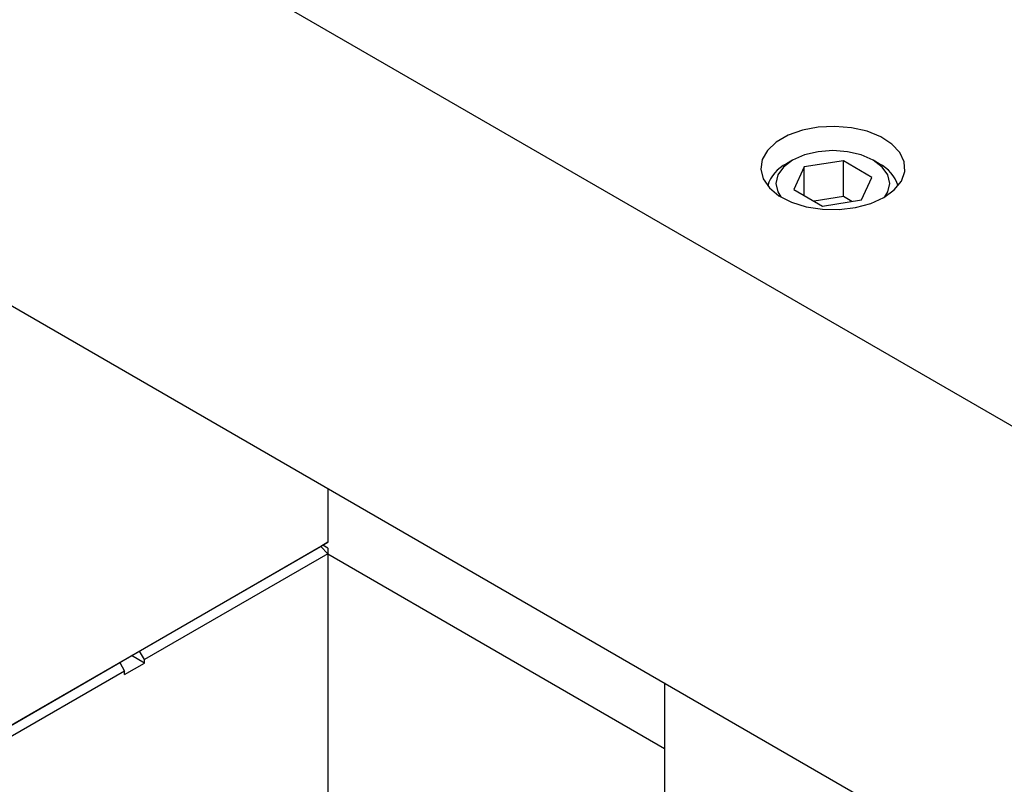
# Model space of a CAD drawing. Header units: inches. Extents: x 1880 to 2363, y -453 to -54.
# Tile 173 of 256: x 1949.26 to 1952.77, y -446.37 to -443.64. Entities that reach past the tile are written whole.
import ezdxf

# ---------------------------------------------------------------- set-up
doc = ezdxf.new("R2010")
doc.units = ezdxf.units.IN
doc.header["$LTSCALE"] = 0.5
doc.header["$MEASUREMENT"] = 0
doc.layers.add('SID-M-S', color=105, linetype='Continuous')

msp = doc.modelspace()

# ---------------------------------------------------------------- linework, layer by layer
at = {"layer": 'SID-M-S'}
for p, q in [((1945.74474, -441.01303), (1954.58358, -446.11558)), ((1945.74474, -442.64611), (1954.58358, -447.74867)), ((1952.00202, -444.0498), (1951.95975, -444.07421)), ((1952.05291, -444.03169), (1952.00202, -444.0498)), ((1952.10966, -444.02083), (1952.05291, -444.03169)), ((1952.16922, -444.01782), (1952.10966, -444.02083)), ((1952.22838, -444.02282), (1952.16922, -444.01782)), ((1952.28395, -444.03557), (1952.22838, -444.02282)), ((1952.33292, -444.05536), (1952.28395, -444.03557)), ((1951.95975, -444.07421), (1951.92836, -444.10359)), ((1952.37267, -444.08115), (1952.33292, -444.05536)), ((1952.40104, -444.11153), (1952.37267, -444.08115)), ((1951.92836, -444.10359), (1951.90956, -444.13635)), ((1952.06017, -444.11997), (1952.0181, -444.13861)), ((1952.10916, -444.10826), (1952.06017, -444.11997)), ((1952.16174, -444.10426), (1952.10916, -444.10826)), ((1952.21431, -444.10826), (1952.16174, -444.10426)), ((1952.2633, -444.11997), (1952.21431, -444.10826)), ((1952.30537, -444.13861), (1952.2633, -444.11997)), ((1952.41652, -444.14486), (1952.40104, -444.11153)), ((1951.90956, -444.13635), (1951.90434, -444.17073)), ((1952.0181, -444.13861), (1951.98582, -444.16289)), ((1952.01808, -444.13862), (1951.99598, -444.15139)), ((1952.19909, -444.14104), (1952.05967, -444.16261)), ((1952.30115, -444.19996), (1952.19909, -444.14104)), ((1952.19909, -444.26863), (1952.19909, -444.14104)), ((1952.33765, -444.16289), (1952.30537, -444.13861)), ((1952.32749, -444.15139), (1952.30539, -444.13862)), ((1952.41826, -444.17936), (1952.41652, -444.14486)), ((1951.90434, -444.17073), (1951.91301, -444.20488)), ((1951.96553, -444.19118), (1951.95861, -444.22153)), ((1951.98582, -444.16289), (1951.96553, -444.19118)), ((1952.05967, -444.16261), (1952.02232, -444.24309)), ((1952.05967, -444.26466), (1952.05967, -444.16261)), ((1952.35794, -444.19118), (1952.33765, -444.16289)), ((1952.36486, -444.22153), (1952.35794, -444.19118)), ((1952.40617, -444.21317), (1952.41826, -444.17936)), ((1951.91301, -444.20488), (1951.93508, -444.23696)), ((1951.95861, -444.22153), (1951.96553, -444.25188)), ((1952.2638, -444.28044), (1952.30115, -444.19996)), ((1952.35794, -444.25188), (1952.36486, -444.22153)), ((1952.3809, -444.24445), (1952.40617, -444.21317)), ((1951.93508, -444.23696), (1951.96938, -444.26523)), ((1951.96553, -444.25188), (1951.97654, -444.26969)), ((1952.02232, -444.24309), (1952.12438, -444.30201)), ((1952.34382, -444.27152), (1952.3809, -444.24445)), ((1952.34694, -444.26969), (1952.35794, -444.25188)), ((1951.96938, -444.26523), (1952.01404, -444.28818)), ((1952.01404, -444.28818), (1952.06667, -444.30456)), ((1952.19909, -444.26863), (1952.09456, -444.2848)), ((1952.12438, -444.30201), (1952.2638, -444.28044)), ((1952.22891, -444.28584), (1952.19909, -444.26863)), ((1952.24273, -444.30752), (1952.29692, -444.29293)), ((1952.29692, -444.29293), (1952.34382, -444.27152)), ((1952.06667, -444.30456), (1952.12442, -444.31349)), ((1952.12442, -444.31349), (1952.18418, -444.3145)), ((1952.18418, -444.3145), (1952.24273, -444.30752)), ((1950.35861, -445.30965), (1950.35861, -445.50183)), ((1950.33361, -445.51627), (1948.9694, -446.30381)), ((1948.97976, -446.29783), (1950.35861, -445.50183)), ((1949.68686, -445.88963), (1950.33361, -445.51627)), ((1950.35861, -445.50183), (1950.33361, -445.51627)), ((1950.35861, -445.54266), (1950.33361, -445.51627)), ((1950.35861, -445.52225), (1950.34093, -445.51204)), ((1950.35861, -445.52225), (1950.35861, -445.54266)), ((1950.35861, -445.54266), (1949.70454, -445.92025)), ((1950.35861, -445.54266), (1950.35861, -446.74706)), ((1950.35861, -445.54286), (1951.56069, -446.2368)), ((1949.70454, -445.9325), (1949.65857, -445.90596)), ((1949.70454, -445.92025), (1949.68686, -445.88963)), ((1948.9694, -446.30381), (1949.61615, -445.93045)), ((1949.61615, -445.93045), (1949.63383, -445.96107)), ((1949.63383, -445.97332), (1949.70454, -445.9325)), ((1949.70454, -445.9325), (1949.70454, -445.92025)), ((1949.63383, -445.96107), (1948.97976, -446.33866)), ((1949.63383, -445.97332), (1949.63383, -445.96107)), ((1951.56069, -446.00359), (1951.56069, -447.80819))]:
    msp.add_line(p, q, dxfattribs=at)
for centre, radius, start, end in [((1952.0501, -444.26496), 0.12581, 115.46355, 163.97794), ((1952.26997, -444.26784), 0.12989, 16.83158, 63.7153)]:
    msp.add_arc(centre, radius, start, end, dxfattribs=at)

doc.saveas('drawing.dxf')
